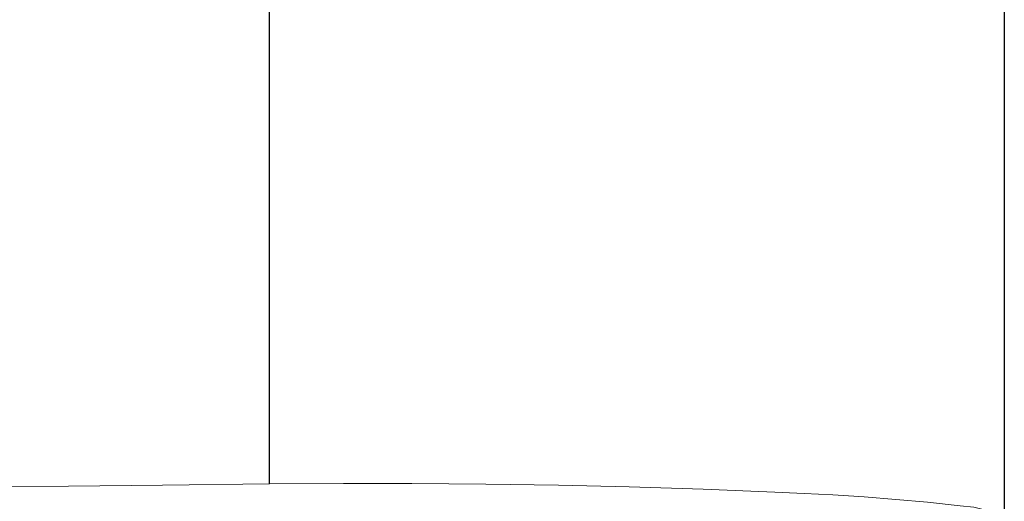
# Model space of a CAD drawing. Header units: inches. Extents: x 0 to 612, y 155 to 655.
# Tile 69 of 79: x 68.07 to 77.22, y 362.06 to 366.54. Entities that reach past the tile are written whole.
import ezdxf

# ---------------------------------------------------------------- set-up
doc = ezdxf.new("R2010")
doc.units = ezdxf.units.IN
doc.header["$MEASUREMENT"] = 0
doc.layers.add('Layer 1', color=7, linetype='Continuous')

# ---------------------------------------------------------------- blocks, each defined once
blk = doc.blocks.new('block 3241')
at = {"layer": 'Layer 1', "lineweight": 0}
for points in [[(76.937, 362.0078)], [(77.0605, 361.9775)]]:
    blk.add_lwpolyline(points, dxfattribs=at)
blk.add_open_spline([(77.0605, 361.9775), (77.0605, 361.9775), (76.937, 362.0078), (76.937, 362.0078), (76.937, 362.0078), (77.0605, 361.9775), (77.0605, 361.9775)], degree=3, knots=[0, 0, 0, 0, 1, 1, 1, 2, 2, 2, 2], dxfattribs=at)
blk = doc.blocks.new('block 3242')
at = {"layer": 'Layer 1', "lineweight": 0}
for points in [[(76.8105, 362.0225)], [(76.937, 362.0078)]]:
    blk.add_lwpolyline(points, dxfattribs=at)
blk.add_open_spline([(76.937, 362.0078), (76.937, 362.0078), (76.8105, 362.0225), (76.8105, 362.0225), (76.8105, 362.0225), (76.937, 362.0078), (76.937, 362.0078)], degree=3, knots=[0, 0, 0, 0, 1, 1, 1, 2, 2, 2, 2], dxfattribs=at)
blk = doc.blocks.new('block 3243')
at = {"layer": 'Layer 1', "lineweight": 0}
for points in [[(76.5063, 362.0547)], [(76.8105, 362.0225)]]:
    blk.add_lwpolyline(points, dxfattribs=at)
blk.add_open_spline([(76.8105, 362.0225), (76.8105, 362.0225), (76.5063, 362.0547), (76.5063, 362.0547), (76.5063, 362.0547), (76.8105, 362.0225), (76.8105, 362.0225)], degree=3, knots=[0, 0, 0, 0, 1, 1, 1, 2, 2, 2, 2], dxfattribs=at)
blk = doc.blocks.new('block 3244')
at = {"layer": 'Layer 1', "lineweight": 0}
for points in [[(76.2129, 362.0801)], [(76.5063, 362.0547)]]:
    blk.add_lwpolyline(points, dxfattribs=at)
blk.add_open_spline([(76.5063, 362.0547), (76.5063, 362.0547), (76.2129, 362.0801), (76.2129, 362.0801), (76.2129, 362.0801), (76.5063, 362.0547), (76.5063, 362.0547)], degree=3, knots=[0, 0, 0, 0, 1, 1, 1, 2, 2, 2, 2], dxfattribs=at)
blk = doc.blocks.new('block 3245')
at = {"layer": 'Layer 1', "lineweight": 0}
for points in [[(75.918, 362.1045)], [(76.2129, 362.0801)]]:
    blk.add_lwpolyline(points, dxfattribs=at)
blk.add_open_spline([(76.2129, 362.0801), (76.2129, 362.0801), (75.918, 362.1045), (75.918, 362.1045), (75.918, 362.1045), (76.2129, 362.0801), (76.2129, 362.0801)], degree=3, knots=[0, 0, 0, 0, 1, 1, 1, 2, 2, 2, 2], dxfattribs=at)
blk = doc.blocks.new('block 3246')
at = {"layer": 'Layer 1', "lineweight": 0}
for points in [[(75.6284, 362.1221)], [(75.918, 362.1045)]]:
    blk.add_lwpolyline(points, dxfattribs=at)
blk.add_open_spline([(75.918, 362.1045), (75.918, 362.1045), (75.6284, 362.1221), (75.6284, 362.1221), (75.6284, 362.1221), (75.918, 362.1045), (75.918, 362.1045)], degree=3, knots=[0, 0, 0, 0, 1, 1, 1, 2, 2, 2, 2], dxfattribs=at)
blk = doc.blocks.new('block 3247')
at = {"layer": 'Layer 1', "lineweight": 0}
for points in [[(75.3599, 362.1367)], [(75.6284, 362.1221)]]:
    blk.add_lwpolyline(points, dxfattribs=at)
blk.add_open_spline([(75.6284, 362.1221), (75.6284, 362.1221), (75.3599, 362.1367), (75.3599, 362.1367), (75.3599, 362.1367), (75.6284, 362.1221), (75.6284, 362.1221)], degree=3, knots=[0, 0, 0, 0, 1, 1, 1, 2, 2, 2, 2], dxfattribs=at)
blk = doc.blocks.new('block 3248')
at = {"layer": 'Layer 1', "lineweight": 0}
for points in [[(75.0898, 362.1484)], [(75.3599, 362.1367)]]:
    blk.add_lwpolyline(points, dxfattribs=at)
blk.add_open_spline([(75.3599, 362.1367), (75.3599, 362.1367), (75.0898, 362.1484), (75.0898, 362.1484), (75.0898, 362.1484), (75.3599, 362.1367), (75.3599, 362.1367)], degree=3, knots=[0, 0, 0, 0, 1, 1, 1, 2, 2, 2, 2], dxfattribs=at)
blk = doc.blocks.new('block 3240')
at = {"layer": 'Layer 1'}
for name in ['block 3248', 'block 3247', 'block 3246', 'block 3245', 'block 3244', 'block 3243', 'block 3242', 'block 3241']:
    blk.add_blockref(name, (0, 0), dxfattribs=at)
blk = doc.blocks.new('block 3239')
at = {"layer": 'Layer 1'}
blk.add_blockref('block 3240', (0, 0), dxfattribs=at)
blk = doc.blocks.new('block 3251')
at = {"layer": 'Layer 1', "lineweight": 0}
for points in [[(74.4229, 362.1768)], [(75.0898, 362.1484)]]:
    blk.add_lwpolyline(points, dxfattribs=at)
blk.add_open_spline([(75.0898, 362.1484), (75.0898, 362.1484), (74.4229, 362.1768), (74.4229, 362.1768), (74.4229, 362.1768), (75.0898, 362.1484), (75.0898, 362.1484)], degree=3, knots=[0, 0, 0, 0, 1, 1, 1, 2, 2, 2, 2], dxfattribs=at)
blk = doc.blocks.new('block 3252')
at = {"layer": 'Layer 1', "lineweight": 0}
for points in [[(73.7339, 362.1973)], [(74.4229, 362.1768)]]:
    blk.add_lwpolyline(points, dxfattribs=at)
blk.add_open_spline([(74.4229, 362.1768), (74.4229, 362.1768), (73.7339, 362.1973), (73.7339, 362.1973), (73.7339, 362.1973), (74.4229, 362.1768), (74.4229, 362.1768)], degree=3, knots=[0, 0, 0, 0, 1, 1, 1, 2, 2, 2, 2], dxfattribs=at)
blk = doc.blocks.new('block 3253')
at = {"layer": 'Layer 1', "lineweight": 0}
for points in [[(73.0776, 362.2119)], [(73.7339, 362.1973)]]:
    blk.add_lwpolyline(points, dxfattribs=at)
blk.add_open_spline([(73.7339, 362.1973), (73.7339, 362.1973), (73.0776, 362.2119), (73.0776, 362.2119), (73.0776, 362.2119), (73.7339, 362.1973), (73.7339, 362.1973)], degree=3, knots=[0, 0, 0, 0, 1, 1, 1, 2, 2, 2, 2], dxfattribs=at)
blk = doc.blocks.new('block 3254')
at = {"layer": 'Layer 1', "lineweight": 0}
for points in [[(72.4038, 362.2227)], [(73.0776, 362.2119)]]:
    blk.add_lwpolyline(points, dxfattribs=at)
blk.add_open_spline([(73.0776, 362.2119), (73.0776, 362.2119), (72.4038, 362.2227), (72.4038, 362.2227), (72.4038, 362.2227), (73.0776, 362.2119), (73.0776, 362.2119)], degree=3, knots=[0, 0, 0, 0, 1, 1, 1, 2, 2, 2, 2], dxfattribs=at)
blk = doc.blocks.new('block 3255')
at = {"layer": 'Layer 1', "lineweight": 0}
for points in [[(71.7178, 362.2285)], [(72.4038, 362.2227)]]:
    blk.add_lwpolyline(points, dxfattribs=at)
blk.add_open_spline([(72.4038, 362.2227), (72.4038, 362.2227), (71.7178, 362.2285), (71.7178, 362.2285), (71.7178, 362.2285), (72.4038, 362.2227), (72.4038, 362.2227)], degree=3, knots=[0, 0, 0, 0, 1, 1, 1, 2, 2, 2, 2], dxfattribs=at)
blk = doc.blocks.new('block 3256')
at = {"layer": 'Layer 1', "lineweight": 0}
for points in [[(71.0815, 362.2295)], [(71.7178, 362.2285)]]:
    blk.add_lwpolyline(points, dxfattribs=at)
blk.add_open_spline([(71.7178, 362.2285), (71.7178, 362.2285), (71.0815, 362.2295), (71.0815, 362.2295), (71.0815, 362.2295), (71.7178, 362.2285), (71.7178, 362.2285)], degree=3, knots=[0, 0, 0, 0, 1, 1, 1, 2, 2, 2, 2], dxfattribs=at)
blk = doc.blocks.new('block 3257')
at = {"layer": 'Layer 1', "lineweight": 0}
for points in [[(70.3945, 362.2266)], [(71.0815, 362.2295)]]:
    blk.add_lwpolyline(points, dxfattribs=at)
blk.add_open_spline([(71.0815, 362.2295), (71.0815, 362.2295), (70.3945, 362.2266), (70.3945, 362.2266), (70.3945, 362.2266), (71.0815, 362.2295), (71.0815, 362.2295)], degree=3, knots=[0, 0, 0, 0, 1, 1, 1, 2, 2, 2, 2], dxfattribs=at)
blk = doc.blocks.new('block 3250')
at = {"layer": 'Layer 1'}
for name in ['block 3257', 'block 3256', 'block 3255', 'block 3254', 'block 3253', 'block 3252', 'block 3251']:
    blk.add_blockref(name, (0, 0), dxfattribs=at)
blk = doc.blocks.new('block 3249')
at = {"layer": 'Layer 1'}
blk.add_blockref('block 3250', (0, 0), dxfattribs=at)
blk = doc.blocks.new('block 3260')
at = {"layer": 'Layer 1', "color": 7, "lineweight": 25}
blk.add_lwpolyline([(70.3945, 362.2266), (70.3945, 375.7949)], dxfattribs=at)
blk = doc.blocks.new('block 3259')
at = {"layer": 'Layer 1'}
blk.add_blockref('block 3260', (0, 0), dxfattribs=at)
blk = doc.blocks.new('block 3258')
at = {"layer": 'Layer 1'}
blk.add_blockref('block 3259', (0, 0), dxfattribs=at)
blk = doc.blocks.new('block 3283')
at = {"layer": 'Layer 1', "color": 7, "lineweight": 25}
blk.add_lwpolyline([(77.2197, 376.1025), (77.2197, 361.9189)], dxfattribs=at)
blk = doc.blocks.new('block 3282')
at = {"layer": 'Layer 1'}
blk.add_blockref('block 3283', (0, 0), dxfattribs=at)
blk = doc.blocks.new('block 3281')
at = {"layer": 'Layer 1'}
blk.add_blockref('block 3282', (0, 0), dxfattribs=at)
blk = doc.blocks.new('block 3434')
at = {"layer": 'Layer 1', "lineweight": 0}
for points in [[(69.3994, 362.2139)], [(70.3945, 362.2266)]]:
    blk.add_lwpolyline(points, dxfattribs=at)
blk.add_open_spline([(70.3945, 362.2266), (70.3945, 362.2266), (69.3994, 362.2139), (69.3994, 362.2139), (69.3994, 362.2139), (70.3945, 362.2266), (70.3945, 362.2266)], degree=3, knots=[0, 0, 0, 0, 1, 1, 1, 2, 2, 2, 2], dxfattribs=at)
blk = doc.blocks.new('block 3435')
at = {"layer": 'Layer 1', "lineweight": 0}
for points in [[(68.5269, 362.2051)], [(69.3994, 362.2139)]]:
    blk.add_lwpolyline(points, dxfattribs=at)
blk.add_open_spline([(69.3994, 362.2139), (69.3994, 362.2139), (68.5269, 362.2051), (68.5269, 362.2051), (68.5269, 362.2051), (69.3994, 362.2139), (69.3994, 362.2139)], degree=3, knots=[0, 0, 0, 0, 1, 1, 1, 2, 2, 2, 2], dxfattribs=at)
blk = doc.blocks.new('block 3436')
at = {"layer": 'Layer 1', "lineweight": 0}
for points in [[(67.395, 362.1973)], [(68.5269, 362.2051)]]:
    blk.add_lwpolyline(points, dxfattribs=at)
blk.add_open_spline([(68.5269, 362.2051), (68.5269, 362.2051), (67.395, 362.1973), (67.395, 362.1973), (67.395, 362.1973), (68.5269, 362.2051), (68.5269, 362.2051)], degree=3, knots=[0, 0, 0, 0, 1, 1, 1, 2, 2, 2, 2], dxfattribs=at)
blk = doc.blocks.new('block 3437')
at = {"layer": 'Layer 1', "lineweight": 0}
for points in [[(66.3643, 362.1914)], [(67.395, 362.1973)]]:
    blk.add_lwpolyline(points, dxfattribs=at)
blk.add_open_spline([(67.395, 362.1973), (67.395, 362.1973), (66.3643, 362.1914), (66.3643, 362.1914), (66.3643, 362.1914), (67.395, 362.1973), (67.395, 362.1973)], degree=3, knots=[0, 0, 0, 0, 1, 1, 1, 2, 2, 2, 2], dxfattribs=at)
blk = doc.blocks.new('block 3438')
at = {"layer": 'Layer 1', "lineweight": 0}
for points in [[(65.334, 362.1865)], [(66.3643, 362.1914)]]:
    blk.add_lwpolyline(points, dxfattribs=at)
blk.add_open_spline([(66.3643, 362.1914), (66.3643, 362.1914), (65.334, 362.1865), (65.334, 362.1865), (65.334, 362.1865), (66.3643, 362.1914), (66.3643, 362.1914)], degree=3, knots=[0, 0, 0, 0, 1, 1, 1, 2, 2, 2, 2], dxfattribs=at)
blk = doc.blocks.new('block 3439')
at = {"layer": 'Layer 1', "lineweight": 0}
for points in [[(64.2017, 362.1826)], [(65.334, 362.1865)]]:
    blk.add_lwpolyline(points, dxfattribs=at)
blk.add_open_spline([(65.334, 362.1865), (65.334, 362.1865), (64.2017, 362.1826), (64.2017, 362.1826), (64.2017, 362.1826), (65.334, 362.1865), (65.334, 362.1865)], degree=3, knots=[0, 0, 0, 0, 1, 1, 1, 2, 2, 2, 2], dxfattribs=at)
blk = doc.blocks.new('block 3440')
at = {"layer": 'Layer 1', "lineweight": 0}
for points in [[(63.3291, 362.1816)], [(64.2017, 362.1826)]]:
    blk.add_lwpolyline(points, dxfattribs=at)
blk.add_open_spline([(64.2017, 362.1826), (64.2017, 362.1826), (63.3291, 362.1816), (63.3291, 362.1816), (63.3291, 362.1816), (64.2017, 362.1826), (64.2017, 362.1826)], degree=3, knots=[0, 0, 0, 0, 1, 1, 1, 2, 2, 2, 2], dxfattribs=at)
blk = doc.blocks.new('block 3441')
at = {"layer": 'Layer 1', "lineweight": 0}
for points in [[(62.334, 362.1846)], [(63.3291, 362.1816)]]:
    blk.add_lwpolyline(points, dxfattribs=at)
blk.add_open_spline([(63.3291, 362.1816), (63.3291, 362.1816), (62.334, 362.1846), (62.334, 362.1846), (62.334, 362.1846), (63.3291, 362.1816), (63.3291, 362.1816)], degree=3, knots=[0, 0, 0, 0, 1, 1, 1, 2, 2, 2, 2], dxfattribs=at)
blk = doc.blocks.new('block 3433')
at = {"layer": 'Layer 1'}
for name in ['block 3441', 'block 3440', 'block 3439', 'block 3438', 'block 3437', 'block 3436', 'block 3435', 'block 3434']:
    blk.add_blockref(name, (0, 0), dxfattribs=at)
blk = doc.blocks.new('block 3432')
at = {"layer": 'Layer 1'}
blk.add_blockref('block 3433', (0, 0), dxfattribs=at)
blk = doc.blocks.new('block 921')
at = {"layer": 'Layer 1'}
for name in ['block 3281', 'block 3258', 'block 3432', 'block 3249', 'block 3239']:
    blk.add_blockref(name, (0, 0), dxfattribs=at)
blk = doc.blocks.new('block 920')
at = {"layer": 'Layer 1'}
blk.add_blockref('block 921', (0, 0), dxfattribs=at)
blk = doc.blocks.new('block 2')
at = {"layer": 'Layer 1'}
blk.add_blockref('block 920', (0, 0), dxfattribs=at)

msp = doc.modelspace()

# ---------------------------------------------------------------- block references
at = {"layer": 'Layer 1'}
msp.add_blockref('block 2', (0, 0), dxfattribs=at)

doc.saveas('drawing.dxf')
